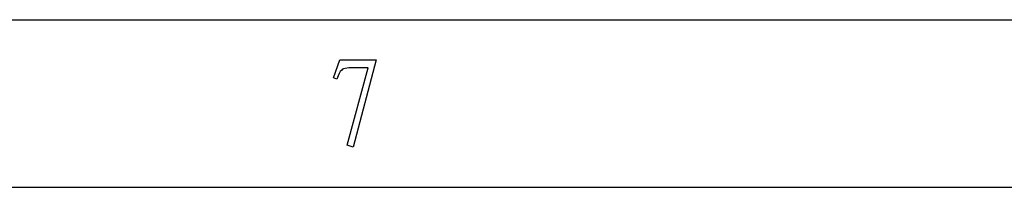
# Model space of a CAD drawing. Header units: millimetres. Extents: x 3 to 297, y 2 to 209.
# Tile 36 of 92: x 65.52 to 87.44, y 205 to 208.74. Entities that reach past the tile are written whole.
import ezdxf

# ---------------------------------------------------------------- set-up
doc = ezdxf.new("R2010")
doc.units = ezdxf.units.MM
doc.layers.get('0').update_dxf_attribs({"linetype": 'CONTINUOUS'})

msp = doc.modelspace()

# ---------------------------------------------------------------- linework, layer by layer
at = {"color": 0}
for p, q in [((2.7519, 208.738), (297.215, 208.738)), ((72.5082, 207.438), (72.6461, 207.845)), ((72.6461, 207.845), (73.4565, 207.845)), ((72.8059, 205.938), (73.2744, 207.663)), ((73.2744, 207.663), (72.8444, 207.663)), ((73.4565, 207.845), (72.9439, 205.894)), ((72.5798, 207.415), (72.5082, 207.438)), ((72.9439, 205.894), (72.8059, 205.938)), ((24.9769, 205), (291.994, 205))]:
    msp.add_line(p, q, dxfattribs=at)
for points in [[(72.8444, 207.663), (72.6969, 207.633), (72.7234, 207.647), (72.6902, 207.614)], [(72.6902, 207.614), (72.6352, 207.571), (72.6239, 207.517), (72.5798, 207.415)]]:
    msp.add_open_spline(points, degree=3, dxfattribs=at)

doc.saveas('drawing.dxf')
